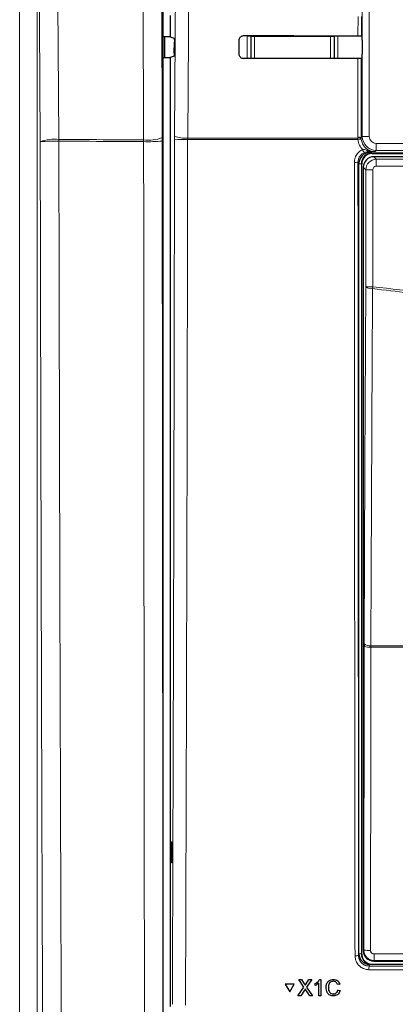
# Model space of a CAD drawing. Header units: millimetres. Extents: x 5 to 418, y 2 to 292.
# Tile 17 of 80: x 109 to 118, y 141 to 165. Entities that reach past the tile are written whole.
import ezdxf

# ---------------------------------------------------------------- set-up
doc = ezdxf.new("R2010")
doc.units = ezdxf.units.MM

msp = doc.modelspace()

# ---------------------------------------------------------------- linework, layer by layer
at = {"color": 7, "linetype": 'Continuous', "lineweight": 25}
for p, q in [((112.4449, 140.9836), (112.4449, 175.7033)), ((112.6131, 164.7243), (112.6131, 164.2127)), ((112.6131, 164.2127), (112.4449, 164.2127)), ((112.4809, 163.7243), (112.4809, 164.2127)), ((112.6131, 164.2127), (112.7051, 164.182)), ((117.1705, 164.2385), (117.1892, 164.2199)), ((112.7075, 163.8266), (112.7094, 164.0876)), ((114.2552, 163.8018), (114.2559, 164.1351)), ((117.1906, 164.1366), (117.1906, 163.8004)), ((112.4449, 163.7243), (112.6131, 163.7243)), ((112.7033, 163.7543), (112.6131, 163.7243)), ((112.6131, 163.7243), (112.6131, 141.118)), ((117.1892, 163.717), (117.1693, 163.6972)), ((117.363, 161.4518), (120.708, 161.4518)), ((117.4297, 161.4351), (119.3089, 161.4351)), ((117.1131, 142.369), (117.1131, 161.2018)), ((117.1797, 142.3685), (117.1797, 161.1851)), ((120.8601, 161.3572), (117.466, 161.3572)), ((117.216, 161.1072), (117.216, 142.4464)), ((117.2373, 149.7527), (117.2371, 149.6872)), ((112.6139, 145.0352), (112.6393, 145.0356)), ((112.6139, 144.5351), (112.6139, 145.0352)), ((112.6393, 145.0356), (112.6393, 144.5347)), ((112.6393, 144.5347), (112.6139, 144.5351)), ((117.466, 142.1964), (120.3707, 142.1964)), ((127.8634, 142.1185), (117.3627, 142.1185)), ((115.6774, 141.7548), (115.6781, 141.7559)), ((115.7997, 141.5781), (115.6774, 141.7548)), ((115.6774, 141.7548), (115.7425, 141.7548)), ((115.6781, 141.7559), (115.6811, 141.7559)), ((115.7425, 141.7548), (115.7431, 141.7559)), ((115.7425, 141.7548), (115.8095, 141.6579)), ((115.8544, 141.6578), (115.9208, 141.7547)), ((115.9868, 141.7547), (115.8653, 141.5774)), ((115.9208, 141.7547), (115.9214, 141.7558)), ((115.9208, 141.7547), (115.9868, 141.7547)), ((115.9868, 141.7547), (115.9874, 141.7557)), ((116.1572, 141.3721), (116.1566, 141.6702)), ((116.1739, 141.7546), (116.1745, 141.7557)), ((116.1739, 141.7546), (116.2055, 141.7546)), ((116.2055, 141.7546), (116.2061, 141.7556)), ((116.2055, 141.7546), (116.2063, 141.3721)), ((116.5047, 141.7594), (116.5054, 141.7604)), ((115.356, 141.6468), (115.3566, 141.6479)), ((115.5675, 141.6467), (115.356, 141.6468)), ((115.356, 141.6468), (115.4621, 141.4639)), ((115.5681, 141.6479), (115.3566, 141.6479)), ((115.4621, 141.4639), (115.5675, 141.6467)), ((115.4621, 141.4639), (115.4628, 141.465)), ((115.4628, 141.465), (115.5681, 141.6479)), ((115.5675, 141.6467), (115.5681, 141.6479)), ((115.6586, 141.3723), (115.7997, 141.5781)), ((115.8149, 141.5039), (115.7245, 141.3723)), ((115.8295, 141.6214), (115.8301, 141.6225)), ((115.9421, 141.3722), (115.8486, 141.5074)), ((115.8653, 141.5774), (116.0073, 141.3722)), ((116.0682, 141.659), (116.0688, 141.6601)), ((116.0683, 141.6138), (116.0682, 141.659)), ((116.3827, 141.5663), (116.3833, 141.5674)), ((116.6526, 141.6481), (116.5986, 141.6366)), ((116.6087, 141.5069), (116.6094, 141.508)), ((116.6087, 141.5069), (116.6628, 141.4943)), ((116.6634, 141.4955), (116.6524, 141.4683)), ((116.6526, 141.6481), (116.6532, 141.6492)), ((116.6628, 141.4943), (116.6634, 141.4955)), ((115.6586, 141.3723), (115.6593, 141.3734)), ((115.7245, 141.3723), (115.6586, 141.3723)), ((116.0073, 141.3722), (115.9421, 141.3722)), ((116.0073, 141.3722), (116.0079, 141.3732)), ((116.2063, 141.3721), (116.1572, 141.3721)), ((116.2063, 141.3721), (116.207, 141.3731)), ((116.5015, 141.4112), (116.5021, 141.4123))]:
    msp.add_line(p, q, dxfattribs=at)
at = {"color": 7, "linetype": 'Continuous', "lineweight": 18}
for p, q in [((117.1935, 161.8404), (117.1935, 175.7851)), ((117.3602, 175.7851), (117.3602, 161.8404)), ((112.3928, 173.6006), (112.4197, 161.8115)), ((111.9762, 161.7575), (111.9492, 173.5466)), ((109.0186, 137.988), (109.0186, 172.6152)), ((109.4347, 172.6152), (109.4347, 137.988)), ((117.09, 164.2399), (117.091, 164.6981)), ((117.1716, 164.6995), (117.1705, 164.2385)), ((114.4478, 163.6938), (114.4478, 164.2308)), ((114.4478, 164.2308), (114.5312, 164.2308)), ((114.5399, 164.222), (114.5312, 164.2308)), ((114.5312, 164.2308), (114.5312, 163.6939)), ((114.5399, 164.222), (114.6233, 164.222)), ((114.5399, 163.7002), (114.5399, 164.222)), ((114.6233, 164.222), (114.6233, 164.2417)), ((116.4362, 164.222), (114.6233, 164.222)), ((114.6233, 164.222), (114.6233, 163.7002)), ((116.4362, 164.2404), (116.4362, 164.222)), ((116.4362, 163.7002), (116.4362, 164.222)), ((116.4362, 164.222), (116.5195, 164.222)), ((116.5283, 164.2308), (116.5195, 164.222)), ((116.5195, 164.222), (116.5195, 163.7002)), ((116.5283, 163.6954), (116.5283, 164.2308)), ((116.5283, 164.2308), (116.6116, 164.2308)), ((116.6116, 164.2308), (116.6116, 163.6954)), ((114.5398, 163.6939), (114.5399, 163.7002)), ((114.5399, 163.7002), (114.6233, 163.7002)), ((114.5399, 163.7002), (114.5406, 163.6939)), ((114.6233, 163.7002), (116.4362, 163.7002)), ((114.6233, 163.694), (114.6233, 163.7002)), ((116.4362, 163.7002), (116.4362, 163.6953)), ((116.4362, 163.7002), (116.5195, 163.7002)), ((116.5192, 163.6954), (116.5195, 163.7002)), ((116.5195, 163.7002), (116.5196, 163.6954)), ((117.0843, 161.8228), (117.0887, 163.6957)), ((117.1693, 163.6972), (117.1649, 161.8117)), ((112.7132, 161.8468), (112.7129, 161.7766)), ((117.1649, 161.8117), (117.1935, 161.8404)), ((117.3602, 161.8404), (117.1935, 161.8404)), ((111.9763, 161.7168), (111.9762, 161.7575)), ((112.4199, 161.7301), (112.4197, 161.8115)), ((113.0265, 161.7675), (113.0269, 161.8026)), ((117.0869, 161.7675), (113.0265, 161.7675)), ((113.0269, 161.8026), (117.0848, 161.8026)), ((117.0848, 161.8026), (117.0843, 161.8228)), ((117.0869, 161.7675), (117.0848, 161.8026)), ((117.1649, 161.8117), (117.1652, 161.7956)), ((117.1652, 161.7956), (117.1669, 161.7745)), ((117.5268, 161.6738), (117.5268, 161.5071)), ((117.5268, 161.6738), (120.6993, 161.6738)), ((117.3385, 161.4763), (117.363, 161.4518)), ((117.4297, 161.4424), (117.4297, 161.4518)), ((120.9057, 161.4424), (117.4297, 161.4424)), ((117.4297, 161.4424), (117.4297, 161.4351)), ((117.5268, 161.5071), (117.4981, 161.4784)), ((120.6993, 161.5071), (117.5268, 161.5071)), ((117.1131, 161.2018), (117.0897, 161.2252)), ((117.1724, 161.1851), (117.1131, 161.1851)), ((117.1724, 161.1851), (117.1724, 142.3685)), ((117.1724, 161.1851), (117.1797, 161.1851)), ((117.466, 161.3572), (117.5271, 161.2961)), ((117.5271, 161.1294), (117.5271, 161.2961)), ((117.5271, 161.2961), (120.799, 161.2961)), ((117.2771, 161.0461), (117.216, 161.1072)), ((117.4438, 161.0461), (117.2771, 161.0461)), ((117.2771, 158.2586), (117.2771, 161.0461)), ((117.4438, 161.0461), (117.4438, 158.2586)), ((120.7157, 161.1294), (117.5271, 161.1294)), ((117.2771, 158.2586), (117.4438, 158.2586)), ((117.4382, 158.2155), (117.4438, 158.2586)), ((117.2292, 142.4596), (117.2371, 149.6872)), ((117.3979, 149.6768), (117.3983, 149.7096)), ((127.8283, 149.6768), (117.3979, 149.6768)), ((117.3983, 149.7096), (127.8279, 149.7096)), ((117.216, 142.4464), (117.2292, 142.4596)), ((117.1051, 142.3289), (117.1131, 142.369)), ((117.1724, 142.3685), (117.1131, 142.3685)), ((117.1724, 142.3685), (117.1797, 142.3685)), ((117.4791, 142.2096), (117.466, 142.1964)), ((117.3627, 142.1185), (117.3548, 142.0788)), ((115.8095, 141.6579), (115.8102, 141.659)), ((115.8544, 141.6578), (115.8551, 141.6589))]:
    msp.add_line(p, q, dxfattribs=at)
at = {"color": 7, "linetype": 'Continuous', "lineweight": 18, "flags": 128}
for points in [[(112.7132, 161.8468), (112.7548, 167.7416), (112.7963, 173.6407)], [(113.1104, 173.5965), (113.1057, 172.9358), (113.087, 170.2929), (113.0269, 161.8026)], [(109.8732, 173.556), (109.8789, 172.7297), (109.9015, 169.4245), (109.9242, 166.1193), (109.954, 161.7689)], [(109.5092, 161.7149), (109.4899, 164.5499), (109.4693, 167.5483), (109.4386, 172.0459), (109.4347, 172.6152)], [(114.5399, 164.222), (114.5416, 164.2383), (114.5423, 164.2418)], [(116.5175, 164.2403), (116.5179, 164.2383), (116.5195, 164.222)], [(117.2373, 149.7527), (117.2573, 154.0166), (117.2771, 158.2586)], [(117.4382, 158.2155), (117.4367, 157.8935), (117.4307, 156.6058), (117.4065, 151.4546), (117.3983, 149.7096)], [(117.3979, 149.6768), (117.3975, 149.3441), (117.3961, 148.0134), (117.39, 142.4492)]]:
    msp.add_lwpolyline(points, dxfattribs=at)
at = {"color": 7, "linetype": 'Continuous', "lineweight": 18}
for centre, radius, start, end in [((112.9639, 162.4901), 0.6903, 248.71381, 275.24303), ((117.5269, 161.8405), 0.3333, 180.00873, 269.99127), ((109.8526, 160.7456), 1.0283, 84.33776, 109.50418), ((109.8511, 157.7241), 4.0054, 88.52757, 94.89579), ((103.9484, 161.7486), 6.0056, 359.80555, 0.19381), ((112.086, 162.704), 0.9529, 263.38216, 290.50146), ((112.0876, 165.402), 3.6869, 268.27095, 275.17085), ((112.9618, 164.9378), 3.171, 265.49979, 271.16954), ((117.1028, 161.6581), 0.1658, 67.99072, 96.38533), ((117.1109, 161.6381), 0.1666, 70.98206, 99.03542), ((117.204, 160.89), 0.8853, 92.40107, 97.60084), ((117.6856, 161.7263), 0.526, 202.29968, 211.2844), ((117.3488, 161.5188), 0.0437, 191.35144, 256.33214), ((117.0247, 162.0226), 0.8, 268.48547, 274.66127), ((117.4036, 158.4086), 0.1962, 229.8636, 280.15468), ((117.3605, 150.3485), 0.6727, 259.42891, 273.18402), ((117.3637, 149.9026), 0.1961, 229.84864, 280.14668), ((117.3526, 143.1207), 0.6725, 259.42789, 273.18381), ((117.04, 142.677), 0.3541, 266.58782, 280.58882), ((118.619, 142.3302), 1.1462, 178.21518, 186.038), ((118.2071, 142.0088), 0.8552, 175.30838, 181.24111)]:
    msp.add_arc(centre, radius, start, end, dxfattribs=at)
at = {"color": 7, "linetype": 'Continuous', "lineweight": 25}
for centre, radius, start, end in [((117.4297, 161.1851), 0.2573, 90, 180), ((117.4297, 161.1851), 0.25, 90, 180), ((117.4297, 142.3685), 0.2573, 180, 256.32073), ((117.4297, 142.3685), 0.25, 180, 270)]:
    msp.add_arc(centre, radius, start, end, dxfattribs=at)
for centre, major_axis, ratio, start_param, end_param in [((122.6131, 167.1324), (165.7984, 0), 0.0174551, 4.6626092, 4.6790706), ((117.1891, 164.1366), (0, 0.0833), 0.0174551, 4.712389, 6.265732), ((117.1891, 163.8004), (0, 0.0833), 0.0174551, 3.1590459, 4.712389), ((122.6131, 160.8181), (164.9535, 0), 0.0174551, 1.6042931, 1.6208313), ((117.3631, 161.2018), (-0.1768, 0.1768), 0.9996955, 5.4979394, 7.0684312), ((117.466, 161.1072), (0.1768, 0.1768), 0.9998985, 0.7855505, 2.3560422), ((117.466, 142.4464), (0.1768, -0.1768), 0.9998985, 3.9271431, 5.4976349), ((117.3631, 142.3694), (-0.0491, -0.2461), 0.9960441, 4.9100775, 6.4793527)]:
    msp.add_ellipse(centre, major_axis=major_axis, ratio=ratio, start_param=start_param, end_param=end_param, dxfattribs=at)
at = {"color": 7, "linetype": 'Continuous', "lineweight": 18}
for centre, major_axis, ratio, start_param, end_param in [((117.5269, 161.8405), (-0.1179, -0.1179), 0.9996955, 5.4979394, 7.0684312), ((117.5271, 161.0461), (0.1768, 0.1768), 0.9998985, 0.7855505, 2.3560422), ((117.5271, 161.0461), (-0.0589, 0.0589), 0.9996955, 5.4979394, 7.0684312), ((122.6131, 139.645), (147.0164, 0), 0.0174551, 1.5871, 1.6057242)]:
    msp.add_ellipse(centre, major_axis=major_axis, ratio=ratio, start_param=start_param, end_param=end_param, dxfattribs=at)
at = {"color": 7, "linetype": 'Continuous', "lineweight": 25}
for points, knots in [([(114.2559, 164.1351), (114.2563, 164.1412), (114.2572, 164.1593), (114.2679, 164.1884), (114.2911, 164.217), (114.3227, 164.2363), (114.3483, 164.2418), (114.3617, 164.2419), (114.3631, 164.2419)], [0, 0, 0, 0, 0.1085743, 0.3256464, 0.5433028, 0.7603502, 0.9756098, 1, 1, 1, 1]), ([(117.09, 164.2399), (117.0993, 164.2399), (117.1178, 164.2399), (117.1422, 164.2396), (117.1604, 164.2392), (117.1692, 164.2388), (117.1702, 164.2386), (117.1705, 164.2385)], [0, 0, 0, 0, 0.22004937, 0.44007205, 0.66083888, 0.88303949, 1, 1, 1, 1]), ([(112.7051, 164.182), (112.7056, 164.1809), (112.7066, 164.1787), (112.7079, 164.1638), (112.7089, 164.1421), (112.7094, 164.1155), (112.7094, 164.0968), (112.7094, 164.0876)], [0, 0, 0, 0, 0.20167623, 0.40337308, 0.60447112, 0.80435032, 1, 1, 1, 1]), ([(112.7075, 163.8266), (112.7074, 163.8175), (112.7072, 163.7992), (112.7063, 163.7764), (112.705, 163.7605), (112.704, 163.7549), (112.7034, 163.7544), (112.7033, 163.7543)], [0, 0, 0, 0, 0.2358917, 0.4717506, 0.7084886, 0.9466981, 1, 1, 1, 1]), ([(114.3631, 163.6937), (114.3572, 163.694), (114.3393, 163.6949), (114.3104, 163.7052), (114.2817, 163.7277), (114.262, 163.7584), (114.2555, 163.7847), (114.2552, 163.7992), (114.2552, 163.8018)], [0, 0, 0, 0, 0.1048171, 0.3168719, 0.5283614, 0.7403818, 0.9540709, 1, 1, 1, 1]), ([(117.1693, 163.6972), (117.1682, 163.697), (117.166, 163.6967), (117.1509, 163.6962), (117.1291, 163.6959), (117.1069, 163.6957), (117.0931, 163.6957), (117.0887, 163.6957)], [0, 0, 0, 0, 0.2249602, 0.4499611, 0.6737641, 0.8951284, 1, 1, 1, 1]), ([(116.0682, 141.659), (116.0921, 141.6725), (116.1346, 141.6965), (116.1619, 141.7369), (116.1739, 141.7546)], [0, 0, 0, 0, 0.5604274, 1, 1, 1, 1]), ([(116.1566, 141.6702), (116.1414, 141.6575), (116.1143, 141.635), (116.0824, 141.6203), (116.0683, 141.6138)], [0, 0, 0, 0, 0.5596859, 1, 1, 1, 1]), ([(116.0688, 141.6601), (116.0927, 141.6736), (116.1353, 141.6976), (116.1625, 141.738), (116.1745, 141.7557)], [0, 0, 0, 0, 0.5604274, 1, 1, 1, 1]), ([(116.3287, 141.5661), (116.3307, 141.5937), (116.3347, 141.6488), (116.3772, 141.7164), (116.4398, 141.7534), (116.4831, 141.7574), (116.5047, 141.7594)], [0, 0, 0, 0, 0.2804925, 0.5595697, 0.7796153, 1, 1, 1, 1]), ([(116.377, 141.7028), (116.3798, 141.7077), (116.3936, 141.7313), (116.4417, 141.7536), (116.4841, 141.7582), (116.5054, 141.7605)], [0, 0, 0, 0, 0.11618689, 0.55775326, 1, 1, 1, 1]), ([(116.5022, 141.7152), (116.4887, 141.7143), (116.4616, 141.7125), (116.4255, 141.6919), (116.3885, 141.6449), (116.3851, 141.5987), (116.3827, 141.5663)], [0, 0, 0, 0, 0.18722344, 0.37390579, 0.56073633, 1, 1, 1, 1]), ([(116.4243, 141.6865), (116.4165, 141.6779), (116.3873, 141.6456), (116.385, 141.6005), (116.3833, 141.5674)], [0, 0, 0, 0, 0.2666781, 1, 1, 1, 1]), ([(116.5986, 141.6366), (116.5943, 141.6485), (116.5859, 141.6722), (116.562, 141.6995), (116.532, 141.7134), (116.5121, 141.7146), (116.5022, 141.7152)], [0, 0, 0, 0, 0.2805533, 0.55973893, 0.77965382, 1, 1, 1, 1]), ([(116.5047, 141.7594), (116.5235, 141.758), (116.561, 141.7552), (116.607, 141.7275), (116.6379, 141.6898), (116.6477, 141.662), (116.6526, 141.6481)], [0, 0, 0, 0, 0.2800806, 0.5594487, 0.7795488, 1, 1, 1, 1]), ([(116.5054, 141.7605), (116.5241, 141.7591), (116.5616, 141.7563), (116.6077, 141.7286), (116.6385, 141.6909), (116.6483, 141.6631), (116.6532, 141.6492)], [0, 0, 0, 0, 0.2800806, 0.5594487, 0.7795488, 1, 1, 1, 1]), ([(115.8095, 141.6579), (115.8139, 141.6514), (115.8199, 141.6423), (115.8273, 141.6304), (115.8288, 141.6244), (115.8295, 141.6214)], [0, 0, 0, 0, 0.5612769, 0.7817626, 1, 1, 1, 1]), ([(115.8102, 141.659), (115.8145, 141.6525), (115.8205, 141.6434), (115.8279, 141.6315), (115.8294, 141.6255), (115.8301, 141.6225)], [0, 0, 0, 0, 0.5612769, 0.7817626, 1, 1, 1, 1]), ([(115.8328, 141.5302), (115.8295, 141.5253), (115.8234, 141.5165), (115.8175, 141.5078), (115.8149, 141.5039)], [0, 0, 0, 0, 0.5600016, 1, 1, 1, 1]), ([(115.8295, 141.6214), (115.8341, 141.6282), (115.8424, 141.6403), (115.8508, 141.6525), (115.8544, 141.6578)], [0, 0, 0, 0, 0.5599999, 1, 1, 1, 1]), ([(115.8301, 141.6225), (115.8348, 141.6293), (115.8431, 141.6414), (115.8514, 141.6536), (115.8551, 141.6589)], [0, 0, 0, 0, 0.5599999, 1, 1, 1, 1]), ([(115.8486, 141.5074), (115.8457, 141.5116), (115.8404, 141.5192), (115.8351, 141.5268), (115.8328, 141.5302)], [0, 0, 0, 0, 0.5599998, 1, 1, 1, 1]), ([(116.5067, 141.3671), (116.478, 141.3692), (116.4207, 141.3734), (116.3601, 141.4315), (116.3335, 141.4997), (116.3303, 141.544), (116.3287, 141.5661)], [0, 0, 0, 0, 0.2799551, 0.5580876, 0.7789116, 1, 1, 1, 1]), ([(116.3827, 141.5663), (116.3838, 141.5458), (116.386, 141.5048), (116.4085, 141.4499), (116.453, 141.4169), (116.4853, 141.4131), (116.5015, 141.4112)], [0, 0, 0, 0, 0.281245, 0.5607156, 0.780138, 1, 1, 1, 1]), ([(116.3833, 141.5674), (116.3845, 141.5469), (116.3867, 141.5059), (116.4091, 141.451), (116.4536, 141.418), (116.486, 141.4142), (116.5022, 141.4123)], [0, 0, 0, 0, 0.281245, 0.5607156, 0.780138, 1, 1, 1, 1]), ([(116.5015, 141.4112), (116.5162, 141.4126), (116.5456, 141.4155), (116.5903, 141.4479), (116.6018, 141.4845), (116.6087, 141.5069)], [0, 0, 0, 0, 0.28071123, 0.56090458, 1, 1, 1, 1]), ([(116.5022, 141.4123), (116.5167, 141.4139), (116.5456, 141.417), (116.5792, 141.4377), (116.5868, 141.4579), (116.5892, 141.4643)], [0, 0, 0, 0, 0.4062569, 0.8117642, 1, 1, 1, 1]), ([(116.6628, 141.4943), (116.6565, 141.4748), (116.6439, 141.4357), (116.6035, 141.393), (116.555, 141.3702), (116.5228, 141.3681), (116.5067, 141.3671)], [0, 0, 0, 0, 0.2802563, 0.5595462, 0.7795894, 1, 1, 1, 1])]:
    msp.add_open_spline(points, degree=3, knots=knots, dxfattribs=at)
at = {"color": 7, "linetype": 'Continuous', "lineweight": 18}
for points, knots in [([(109.5779, 137.8448), (109.5727, 139.1631), (109.5543, 143.8022), (109.5288, 151.7574), (109.5158, 158.4001), (109.5092, 161.7149)], [0, 0, 0, 0, 0.165898, 0.5837783, 1, 1, 1, 1]), ([(109.954, 161.7689), (110.1987, 161.7674), (110.8727, 161.7635), (111.5468, 161.7598), (111.9762, 161.7575)], [0, 0, 0, 0, 0.3630015, 1, 1, 1, 1]), ([(109.954, 161.7282), (109.9605, 158.4161), (109.9735, 151.7787), (109.9989, 143.8298), (110.0173, 139.1944), (110.0225, 137.8772)], [0, 0, 0, 0, 0.4162214, 0.8341019, 1, 1, 1, 1]), ([(111.9763, 161.7168), (111.5469, 161.7192), (110.8727, 161.7229), (110.1987, 161.7268), (109.954, 161.7282)], [0, 0, 0, 0, 0.6370193, 1, 1, 1, 1]), ([(111.9955, 140.9474), (111.9918, 144.131), (111.9841, 150.6401), (111.9788, 157.5674), (111.9766, 161.3076), (111.9763, 161.7168)], [0, 0, 0, 0, 0.4602117, 0.9409488, 1, 1, 1, 1]), ([(112.4199, 161.7301), (112.4201, 161.3213), (112.4222, 157.584), (112.4274, 150.6623), (112.435, 144.1584), (112.4387, 140.9774)], [0, 0, 0, 0, 0.0590511, 0.5397878, 1, 1, 1, 1]), ([(112.6616, 141.1666), (112.6674, 142.8821), (112.6791, 146.3134), (112.6931, 151.4648), (112.7047, 156.6192), (112.7102, 160.0574), (112.7129, 161.7766)], [0, 0, 0, 0, 0.2499373, 0.4998997, 0.7499373, 1, 1, 1, 1]), ([(113.0265, 161.7675), (113.0261, 161.5454), (113.0245, 160.4347), (113.0168, 155.7702), (113.0017, 149.1153), (112.9824, 143.3555), (112.975, 141.1442)], [0, 0, 0, 0, 0.0322876, 0.1614382, 0.6780666, 1, 1, 1, 1]), ([(117.199, 161.5267), (117.1714, 161.5608), (117.1141, 161.6317), (117.0962, 161.7211), (117.0869, 161.7675)], [0, 0, 0, 0, 0.4810346, 1, 1, 1, 1]), ([(117.1669, 161.7745), (117.1747, 161.7377), (117.1902, 161.6642), (117.2583, 161.5714), (117.3506, 161.5058), (117.436, 161.4805), (117.4857, 161.4788), (117.4981, 161.4784)], [0, 0, 0, 0, 0.2308041, 0.461566, 0.6921519, 0.9228561, 1, 1, 1, 1]), ([(117.0035, 161.2229), (117.0072, 161.2605), (117.0145, 161.3356), (117.0722, 161.4352), (117.1394, 161.4967), (117.1859, 161.5201), (117.199, 161.5267)], [0, 0, 0, 0, 0.2949123, 0.5898446, 0.8848018, 1, 1, 1, 1]), ([(117.2361, 161.4532), (117.2263, 161.4482), (117.1915, 161.4307), (117.1411, 161.3845), (117.0979, 161.3098), (117.0924, 161.2534), (117.0897, 161.2252)], [0, 0, 0, 0, 0.1151457, 0.4100518, 0.7050246, 1, 1, 1, 1]), ([(117.199, 161.5267), (117.2083, 161.5274), (117.2455, 161.53), (117.2801, 161.5187), (117.306, 161.5102)], [0, 0, 0, 0, 0.2492605, 1, 1, 1, 1]), ([(117.3385, 161.4763), (117.3155, 161.4747), (117.283, 161.4724), (117.2467, 161.4575), (117.2361, 161.4532)], [0, 0, 0, 0, 0.7098925, 1, 1, 1, 1]), ([(117.306, 161.5102), (117.3361, 161.5017), (117.3924, 161.4857), (117.4552, 161.4791), (117.4887, 161.4784), (117.4957, 161.4784), (117.4976, 161.4784), (117.4981, 161.4784)], [0, 0, 0, 0, 0.4756077, 0.8917214, 0.9704577, 0.9926212, 1, 1, 1, 1]), ([(117.4981, 161.4784), (117.4978, 161.4784), (117.4723, 161.478), (117.4222, 161.4773), (117.3663, 161.4766), (117.3385, 161.4763)], [0, 0, 0, 0, 0.0064752, 0.5065287, 1, 1, 1, 1]), ([(117.0189, 142.3235), (117.0189, 142.379), (117.0185, 142.6562), (117.0172, 143.8204), (117.0123, 148.4787), (117.0072, 154.5014), (117.0044, 159.6391), (117.0035, 161.2229)], [0, 0, 0, 0, 0.0088087, 0.0440433, 0.1849823, 0.7487663, 1, 1, 1, 1]), ([(117.0897, 161.2252), (117.0915, 158.0744), (117.0951, 151.7716), (117.1017, 145.4768), (117.1051, 142.3289)], [0, 0, 0, 0, 0.4999168, 1, 1, 1, 1]), ([(127.7879, 158.2155), (126.9345, 158.1213), (125.2242, 157.9326), (123.2126, 157.8745), (121.4806, 157.8912), (120.03, 157.9538), (118.5857, 158.0753), (117.7234, 158.1806), (117.4382, 158.2155)], [0, 0, 0, 0, 0.2481436, 0.4972894, 0.5811434, 0.7488807, 0.9169293, 1, 1, 1, 1]), ([(117.4438, 158.2586), (118.3055, 158.1635), (120.0325, 157.9729), (122.6281, 157.9019), (125.2178, 157.9752), (126.9264, 158.164), (127.7824, 158.2586)], [0, 0, 0, 0, 0.2508222, 0.5026819, 0.7508343, 1, 1, 1, 1]), ([(117.4791, 142.2096), (117.4699, 142.2099), (117.4513, 142.2105), (117.4193, 142.2161), (117.3869, 142.2262), (117.3617, 142.2385), (117.3437, 142.2493), (117.3293, 142.2592), (117.3103, 142.2746), (117.2953, 142.2897), (117.2796, 142.3086), (117.2675, 142.3258), (117.2555, 142.3473), (117.2482, 142.3635), (117.2408, 142.3832), (117.2351, 142.4035), (117.231, 142.4276), (117.2294, 142.4453), (117.2293, 142.456), (117.2292, 142.4596)], [0, 0, 0, 0, 0.0706897, 0.1420432, 0.2477724, 0.3285953, 0.3558444, 0.4085225, 0.4619506, 0.543, 0.5703273, 0.6496572, 0.7034009, 0.7579251, 0.7853192, 0.8645392, 0.9182053, 0.9726476, 1, 1, 1, 1]), ([(117.39, 142.4492), (117.3909, 142.4398), (117.3927, 142.4211), (117.4071, 142.3961), (117.4282, 142.3773), (117.4516, 142.3673), (117.4671, 142.3663), (117.4733, 142.3658)], [0, 0, 0, 0, 0.2147505, 0.4295793, 0.6438148, 0.8575512, 1, 1, 1, 1]), ([(117.3521, 141.9903), (117.3147, 141.9941), (117.2397, 142.0017), (117.1398, 142.0593), (117.0645, 142.144), (117.0246, 142.2375), (117.0205, 142.2992), (117.0189, 142.3235)], [0, 0, 0, 0, 0.2149218, 0.4298257, 0.6447637, 0.8597292, 1, 1, 1, 1]), ([(117.1051, 142.3289), (117.1054, 142.3198), (117.106, 142.3015), (117.1103, 142.2767), (117.1162, 142.2544), (117.1233, 142.2346), (117.1322, 142.2153), (117.1426, 142.1969), (117.1545, 142.1795), (117.1677, 142.1632), (117.1824, 142.1479), (117.1984, 142.1339), (117.2153, 142.1214), (117.2332, 142.1104), (117.2522, 142.1008), (117.2783, 142.0903), (117.3056, 142.0832), (117.3335, 142.0794), (117.3477, 142.079), (117.3548, 142.0788)], [0, 0, 0, 0, 0.0696595, 0.1399523, 0.192777, 0.2459684, 0.300316, 0.3550632, 0.4078766, 0.4610563, 0.5153913, 0.5701255, 0.6229216, 0.6764703, 0.7304011, 0.7851176, 0.89136, 0.9452868, 1, 1, 1, 1]), ([(117.4733, 142.3658), (117.5844, 142.3659), (118.1396, 142.3662), (119.0346, 142.3667), (119.8187, 142.3669), (120.1584, 142.3671)], [0, 0, 0, 0, 0.1241023, 0.6205161, 1, 1, 1, 1]), ([(127.874, 141.9903), (127.8185, 141.9902), (127.5408, 141.9894), (126.3746, 141.9865), (124.0935, 141.9828), (120.8631, 141.9824), (118.5226, 141.9877), (117.3521, 141.9903)], [0, 0, 0, 0, 0.0158376, 0.0791881, 0.332598, 0.6662229, 1, 1, 1, 1]), ([(117.3548, 142.0788), (119.1067, 142.0751), (122.6122, 142.0678), (126.1177, 142.0751), (127.8713, 142.0788)], [0, 0, 0, 0, 0.4997441, 1, 1, 1, 1])]:
    msp.add_open_spline(points, degree=3, knots=knots, dxfattribs=at)

doc.saveas('drawing.dxf')
